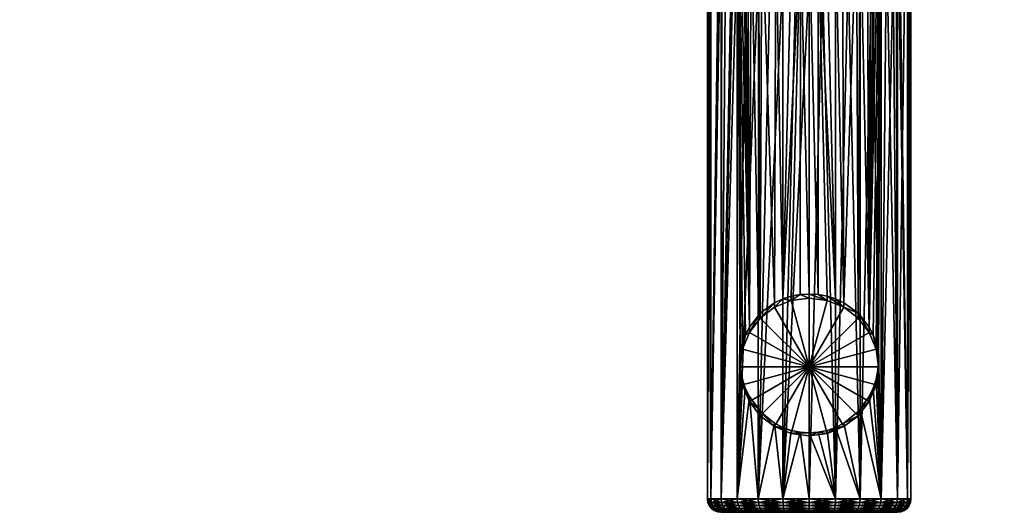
# Model space of a CAD drawing. Extents: x -0.149 to 0.247, y -0.2 to 0.098.
# Tile 1 of 223: x -0.146 to 0.038, y -0.2 to -0.108. Entities that reach past the tile are written whole.
import ezdxf

# ---------------------------------------------------------------- set-up
doc = ezdxf.new("R2010")
doc.units = 0
doc.layers.add('mesh', color=7, linetype='CONTINUOUS')

msp = doc.modelspace()

# ---------------------------------------------------------------- meshes
at = {"layer": 'mesh'}
mesh = msp.add_polyface(dxfattribs=at)
corners = [(-0.00386, -0.08906, -0.05546), (-0.00134, -0.0901, -0.05864), (-0.00386, -0.08906, -0.05864), (-0.00134, -0.0901, -0.05546), (-0.00313, -0.0878, -0.052), (-0.00487, -0.09081, -0.052), (-0.00186, -0.09206, -0.052), (-0.005, -0.08637, -0.052), (-0.00746, -0.08883, -0.052), (-0.00746, -0.08883, -0.04721), (-0.00487, -0.09081, -0.04833), (-0.00186, -0.09206, -0.04911), (-0.00355, -0.09148, -0.04874), (-0.0151, -0.08502, -0.02087), (-0.017, -0.1975, -0.02545), (-0.01542, -0.08143, -0.02144), (-0.01494, -0.08672, -0.02059), (-0.0151, -0.1975, -0.02086), (-0.01422, -0.09, -0.01947), (-0.01208, -0.1975, -0.01692), (-0.01208, -0.09469, -0.01692), (-0.01034, -0.09672, -0.01538), (-0.01307, -0.09299, -0.018), (-0.00814, -0.1975, -0.0139), (-0.00593, -0.09937, -0.01281), (-0.00355, -0.10006, -0.012), (-0.01069, -0.08323, -0.04507), (-0.01101, -0.08163, -0.04481), (-0.00982, -0.16539, -0.04574), (-0.01016, -0.08479, -0.04549), (-0.00945, -0.08624, -0.04601), (-0.00813, -0.16326, -0.04682), (-0.00812, -0.08797, -0.04681), (-0.00777, -0.16281, -0.04705), (-0.00509, -0.16086, -0.04826), (-0.00355, -0.16014, -0.04874), (-0.01208, -0.064, -0.04382), (-0.01056, -0.16684, -0.04518), (-0.01112, -0.08, -0.04471), (-0.01112, -0.16843, -0.04472), (-0.01144, -0.17006, -0.04442), (-0.01156, -0.17175, -0.04432), (-0.0151, -0.064, -0.03988), (-0.0151, -0.1975, -0.03988), (-0.017, -0.064, -0.03529), (-0.017, -0.1975, -0.03529), (-0.01765, -0.064, -0.03037), (-0.01765, -0.1975, -0.03037), (-0.017, -0.064, -0.02545), (-0.14614, -0.10237, -0.0084), (-0.14614, -0.09825, -0.01375), (-0.14614, -0.09637, -0.01567), (-0.14614, -0.09291, -0.01788), (-0.14614, -0.0914, -0.01884), (0.14888, -0.0929, 0.0269), (-0.1246, -0.08874, 0.029), (-0.12405, -0.08819, 0.02919), (-0.12525, -0.08915, 0.02885), (-0.00808, -0.09837, -0.01387), (-0.14614, -0.1005, -0.01145), (-0.12363, -0.08753, 0.0294), (-0.12337, -0.08672, 0.02963)]
mesh.append_faces([[corners[k] for k in face] for face in [(0, 1, 2, 2), (3, 1, 0, 0), (4, 5, 6, 6), (7, 8, 5, 5), (9, 5, 8, 8), (10, 5, 9, 9), (5, 11, 6, 6), (5, 12, 11, 11), (10, 12, 5, 5), (13, 14, 15, 15), (16, 17, 13, 13), (16, 18, 17, 17), (19, 20, 21, 21), (17, 22, 20, 20), (23, 24, 25, 25), (26, 27, 28, 28), (28, 29, 26, 26), (28, 30, 29, 29), (31, 32, 30, 30), (33, 9, 32, 32), (34, 9, 33, 33), (34, 10, 9, 9), (35, 10, 34, 34), (35, 12, 10, 10), (11, 12, 35, 35), (28, 36, 37, 37), (28, 38, 36, 36), (27, 38, 28, 28), (36, 39, 37, 37), (36, 40, 39, 39), (41, 40, 36, 36), (42, 43, 36, 36), (44, 45, 42, 42), (46, 47, 44, 44), (48, 14, 46, 46), (48, 15, 14, 14), (49, 25, 24, 24), (20, 50, 21, 21), (22, 51, 20, 20), (18, 52, 22, 22), (16, 53, 18, 18), (54, 55, 56, 56), (54, 57, 55, 55), (19, 21, 58, 58), (50, 58, 21, 21), (59, 24, 58, 58), (54, 60, 61, 61)]])
mesh = msp.add_polyface(dxfattribs=at)
corners = [(0.01784, -0.1975, -0.02086), (0.01776, -0.19815, -0.02091), (0.01481, -0.1975, -0.01692), (0.01965, -0.19815, -0.02547), (0.01974, -0.1975, -0.02545), (0.0203, -0.19815, -0.03037), (0.02038, -0.1975, -0.03037), (0.01965, -0.19815, -0.03527), (0.01974, -0.1975, -0.03529), (0.01776, -0.19815, -0.03984), (0.01784, -0.1975, -0.03988), (0.01475, -0.19815, -0.04376), (0.01481, -0.1975, -0.04382), (0.01696, -0.08999, -0.01948), (0.01762, -0.08669, -0.02052), (0.01581, -0.09299, -0.018), (0.01784, -0.08562, -0.02086), (0.0181, -0.08282, -0.02133), (0.01974, -0.064, -0.02545), (0.02038, -0.064, -0.03037), (0.01974, -0.064, -0.03529), (0.01784, -0.064, -0.03988), (0.01481, -0.064, -0.04382), (0.14888, -0.09165, -0.01872), (0.14888, -0.0867, -0.02054), (0.14888, -0.09292, -0.01789), (0.01481, -0.09469, -0.01692), (0.01306, -0.09672, -0.01538), (0.14888, -0.10237, -0.0084), (0.00386, -0.10045, -0.01152), (0.00137, -0.10058, -0.01135), (0.00629, -0.10006, -0.012), (0.14888, -0.09586, 0.02511), (-0.14614, -0.0929, 0.02689), (0.14888, -0.0929, 0.0269), (0.14888, -0.09826, 0.02279), (-0.14614, -0.09553, 0.02536), (0.14888, -0.10004, 0.02106), (-0.14614, -0.09826, 0.02279), (0.14888, -0.1024, 0.01745), (-0.14614, -0.09983, 0.02132), (0.14888, -0.10322, 0.01618), (-0.14614, -0.10241, 0.01746), (0.14888, -0.10505, 0.01123), (-0.14614, -0.10311, 0.01641), (0.14888, -0.10524, 0.01072), (-0.14614, -0.10506, 0.01123), (0.14888, -0.10598, 0.00495), (-0.14614, -0.10519, 0.0109), (-0.14614, -0.10237, -0.0084), (-0.12337, -0.08672, 0.02963), (0.13183, -0.08388, 0.03023), (0.13235, -0.08399, 0.03021), (0.13134, -0.08372, 0.03025), (0.13087, -0.08349, 0.03028), (0.13004, -0.08285, 0.03036), (0.0108, -0.09837, -0.01386), (0.00866, -0.09937, -0.01281), (0.14888, -0.09826, -0.01375), (0.14888, -0.08668, 0.02952)]
mesh.append_faces([[corners[k] for k in face] for face in [(0, 1, 2, 2), (0, 3, 1, 1), (4, 3, 0, 0), (4, 5, 3, 3), (6, 5, 4, 4), (6, 7, 5, 5), (8, 7, 6, 6), (8, 9, 7, 7), (10, 9, 8, 8), (10, 11, 9, 9), (12, 11, 10, 10), (0, 13, 14, 14), (0, 15, 13, 13), (2, 15, 0, 0), (16, 0, 14, 14), (16, 4, 0, 0), (17, 4, 16, 16), (18, 4, 17, 17), (18, 6, 4, 4), (19, 6, 18, 18), (19, 8, 6, 6), (20, 8, 19, 19), (20, 10, 8, 8), (21, 10, 20, 20), (21, 12, 10, 10), (22, 12, 21, 21), (23, 14, 13, 13), (24, 16, 14, 14), (25, 26, 27, 27), (25, 15, 26, 26), (28, 29, 30, 30), (28, 31, 29, 29), (32, 33, 34, 34), (35, 36, 32, 32), (37, 38, 35, 35), (39, 40, 37, 37), (41, 42, 39, 39), (43, 44, 41, 41), (45, 46, 43, 43), (47, 48, 45, 45), (30, 49, 28, 28), (50, 51, 52, 52), (50, 53, 51, 51), (50, 54, 53, 53), (50, 55, 54, 54), (56, 25, 27, 27), (57, 58, 56, 56), (59, 50, 52, 52)]])
mesh = msp.add_polyface(dxfattribs=at)
corners = [(0.00137, -0.17284, -0.05681), (-0.00198, -0.1604, -0.0579), (-0.00509, -0.16169, -0.05779), (-0.00982, -0.1664, -0.05737), (-0.01112, -0.16951, -0.0571), (-0.00777, -0.16374, -0.05761), (-0.01112, -0.17617, -0.05652), (-0.00982, -0.17928, -0.05625), (-0.01156, -0.17284, -0.05681), (-0.00777, -0.18195, -0.05601), (-0.00509, -0.18399, -0.05584), (-0.00355, -0.16014, -0.04874), (-0.00509, -0.16086, -0.04826), (-0.00777, -0.16281, -0.04705), (-0.00813, -0.16326, -0.04682), (-0.00982, -0.16539, -0.04574), (-0.01056, -0.16684, -0.04518), (-0.01112, -0.16843, -0.04472), (-0.01144, -0.17006, -0.04442), (-0.01156, -0.17175, -0.04432), (-0.01144, -0.17346, -0.04442), (-0.01112, -0.17514, -0.04472), (-0.01057, -0.1768, -0.04518), (-0.00982, -0.17836, -0.04574), (-0.00813, -0.18067, -0.04682), (-0.00777, -0.18116, -0.04705), (-0.00509, -0.18333, -0.04826), (-0.0151, -0.08502, -0.02087), (-0.0151, -0.1975, -0.02086), (-0.017, -0.1975, -0.02545), (-0.01208, -0.09469, -0.01692), (-0.01208, -0.1975, -0.01692), (-0.01422, -0.09, -0.01947), (-0.01307, -0.09299, -0.018), (-0.00814, -0.1975, -0.0139), (-0.00355, -0.10006, -0.012), (-0.00355, -0.1975, -0.012), (-0.00945, -0.08624, -0.04601), (-0.00812, -0.08797, -0.04681), (-0.01208, -0.1975, -0.04382), (-0.01208, -0.064, -0.04382), (-0.0151, -0.1975, -0.03988), (-0.0151, -0.064, -0.03988), (-0.017, -0.1975, -0.03529), (-0.017, -0.064, -0.03529), (-0.01765, -0.1975, -0.03037), (-0.01765, -0.064, -0.03037), (-0.00808, -0.09837, -0.01387), (-0.00593, -0.09937, -0.01281)]
mesh.append_faces([[corners[k] for k in face] for face in [(0, 1, 2, 2), (0, 3, 4, 4), (0, 5, 3, 3), (2, 5, 0, 0), (0, 6, 7, 7), (0, 8, 6, 6), (4, 8, 0, 0), (0, 9, 10, 10), (7, 9, 0, 0), (11, 2, 1, 1), (12, 2, 11, 11), (12, 5, 2, 2), (13, 5, 12, 12), (14, 5, 13, 13), (14, 3, 5, 5), (15, 3, 14, 14), (16, 3, 15, 15), (16, 4, 3, 3), (17, 4, 16, 16), (18, 4, 17, 17), (18, 8, 4, 4), (19, 8, 18, 18), (20, 8, 19, 19), (20, 6, 8, 8), (21, 6, 20, 20), (22, 6, 21, 21), (22, 7, 6, 6), (23, 7, 22, 22), (24, 7, 23, 23), (24, 9, 7, 7), (25, 9, 24, 24), (25, 10, 9, 9), (26, 10, 25, 25), (27, 28, 29, 29), (28, 30, 31, 31), (32, 33, 28, 28), (34, 35, 36, 36), (14, 37, 15, 15), (13, 38, 14, 14), (39, 20, 19, 19), (39, 21, 20, 20), (40, 39, 19, 19), (40, 41, 39, 39), (42, 43, 41, 41), (44, 45, 43, 43), (46, 29, 45, 45), (31, 47, 34, 34), (47, 48, 34, 34)]])
mesh = msp.add_polyface(dxfattribs=at)
corners = [(0.00471, -0.1604, -0.0579), (0.00471, -0.15963, -0.04909), (0.00307, -0.15932, -0.04931), (0.01051, -0.16281, -0.04705), (0.00783, -0.16169, -0.05779), (0.01051, -0.16374, -0.05761), (0.00783, -0.16086, -0.04826), (0.00629, -0.16014, -0.04874), (0.00137, -0.15922, -0.04939), (0.00137, -0.15997, -0.05794), (-0.00033, -0.15932, -0.04931), (-0.00198, -0.1604, -0.0579), (-0.00198, -0.15963, -0.04909), (-0.00355, -0.16014, -0.04874), (-0.00355, -0.1975, -0.012), (-0.00355, -0.10006, -0.012), (-0.00114, -0.10045, -0.01152), (0.00137, -0.10058, -0.01135), (0.00386, -0.10045, -0.01152), (0.00137, -0.1975, -0.01135), (0.00629, -0.10006, -0.012), (0.00629, -0.1975, -0.012), (0.00866, -0.09937, -0.01281), (0.01481, -0.1975, -0.01692), (0.01481, -0.09469, -0.01692), (0.01581, -0.09299, -0.018), (0.01306, -0.09672, -0.01538), (-0.00027, -0.09238, -0.04932), (-0.00186, -0.09206, -0.04911), (0.01481, -0.064, -0.04382), (0.01385, -0.16843, -0.04472), (0.01418, -0.17007, -0.04442), (0.01331, -0.16685, -0.04517), (0.01256, -0.16539, -0.04574), (0.01218, -0.08624, -0.04601), (0.01086, -0.08797, -0.04681), (0.01343, -0.08323, -0.04507), (0.0129, -0.0848, -0.0455), (0.01386, -0.08, -0.04471), (0.01086, -0.16326, -0.04682), (0.0102, -0.08883, -0.04721), (0.0046, -0.09206, -0.04911), (0.00301, -0.09238, -0.04932), (0.00629, -0.09148, -0.04874), (0.00761, -0.09081, -0.04833), (0.00137, -0.09249, -0.04939), (0.01429, -0.17175, -0.04432), (0.01481, -0.1975, -0.04382), (0.0108, -0.09837, -0.01386), (0.01088, -0.1975, -0.0139)]
mesh.append_faces([[corners[k] for k in face] for face in [(0, 1, 2, 2), (3, 4, 5, 5), (6, 4, 3, 3), (4, 1, 0, 0), (4, 7, 1, 1), (6, 7, 4, 4), (8, 0, 2, 2), (8, 9, 0, 0), (10, 9, 8, 8), (10, 11, 9, 9), (12, 11, 10, 10), (13, 11, 12, 12), (14, 15, 16, 16), (17, 14, 16, 16), (18, 19, 17, 17), (20, 21, 18, 18), (22, 21, 20, 20), (23, 24, 25, 25), (26, 24, 23, 23), (27, 13, 12, 12), (27, 28, 13, 13), (29, 30, 31, 31), (29, 32, 30, 30), (33, 32, 29, 29), (33, 34, 35, 35), (36, 37, 33, 33), (29, 38, 33, 33), (35, 39, 33, 33), (35, 3, 39, 39), (40, 3, 35, 35), (40, 6, 3, 3), (7, 41, 42, 42), (7, 43, 41, 41), (6, 43, 7, 7), (6, 44, 43, 43), (40, 44, 6, 6), (42, 1, 7, 7), (42, 2, 1, 1), (45, 2, 42, 42), (45, 8, 2, 2), (27, 8, 45, 45), (27, 10, 8, 8), (12, 10, 27, 27), (29, 46, 47, 47), (31, 46, 29, 29), (48, 49, 22, 22), (49, 48, 26, 26)]])
mesh = msp.add_polyface(dxfattribs=at)
corners = [(0.00372, -0.08879, -0.06), (0.00372, -0.08879, -0.061), (0.00137, -0.0891, -0.06), (-0.00099, -0.08879, -0.06), (0.00137, -0.0891, -0.061), (-0.00099, -0.08879, -0.061), (-0.00134, -0.0901, -0.05864), (-0.00386, -0.08906, -0.05864), (0.00137, -0.09046, -0.05864), (0.00407, -0.0901, -0.05864), (0.00592, -0.08788, -0.06), (0.0066, -0.08906, -0.05864), (0.00407, -0.0901, -0.05546), (0.00137, -0.09046, -0.05546), (0.0066, -0.08906, -0.05546), (-0.00134, -0.0901, -0.05546), (0.0037, -0.0887, -0.05401), (0.00137, -0.08901, -0.05401), (-0.00096, -0.0887, -0.05401), (-0.00386, -0.08906, -0.05546), (-0.00313, -0.0878, -0.05401), (0.00137, -0.08901, -0.052), (-0.00096, -0.0887, -0.052), (0.00587, -0.0878, -0.052), (0.00761, -0.09081, -0.052), (0.0102, -0.08883, -0.052), (0.0037, -0.0887, -0.052), (0.0046, -0.09206, -0.052), (0.00137, -0.09249, -0.052), (-0.00186, -0.09206, -0.052), (-0.00313, -0.0878, -0.052), (0.00629, -0.09148, -0.04874), (0.00761, -0.09081, -0.04833), (0.0102, -0.08883, -0.04721), (0.0046, -0.09206, -0.04911), (0.00301, -0.09238, -0.04932), (0.00137, -0.09249, -0.04939), (-0.00027, -0.09238, -0.04932), (-0.00186, -0.09206, -0.04911), (0.01256, -0.16539, -0.04574), (0.0129, -0.0848, -0.0455), (0.01218, -0.08624, -0.04601), (0.01375, -0.08164, -0.04481), (0.01343, -0.08323, -0.04507), (0.01386, -0.08, -0.04471), (-0.12599, -0.08941, 0.02875), (-0.12525, -0.08915, 0.02885), (0.14888, -0.0929, 0.0269), (-0.12405, -0.08819, 0.02919), (-0.12363, -0.08753, 0.0294)]
mesh.append_faces([[corners[k] for k in face] for face in [(0, 1, 2, 2), (3, 4, 5, 5), (2, 4, 3, 3), (2, 1, 4, 4), (6, 3, 7, 7), (6, 2, 3, 3), (8, 2, 6, 6), (8, 0, 2, 2), (9, 0, 8, 8), (9, 10, 0, 0), (11, 10, 9, 9), (12, 9, 13, 13), (12, 11, 9, 9), (14, 11, 12, 12), (15, 8, 6, 6), (13, 8, 15, 15), (13, 9, 8, 8), (12, 16, 14, 14), (12, 17, 16, 16), (13, 17, 12, 12), (13, 18, 17, 17), (15, 18, 13, 13), (19, 20, 15, 15), (21, 17, 22, 22), (21, 16, 17, 17), (23, 24, 25, 25), (26, 27, 24, 24), (21, 27, 26, 26), (21, 28, 27, 27), (22, 28, 21, 21), (22, 29, 28, 28), (30, 29, 22, 22), (31, 24, 27, 27), (32, 24, 31, 31), (32, 25, 24, 24), (33, 25, 32, 32), (27, 34, 31, 31), (27, 35, 34, 34), (28, 35, 27, 27), (28, 36, 35, 35), (29, 36, 28, 28), (29, 37, 36, 36), (38, 37, 29, 29), (39, 40, 41, 41), (39, 42, 43, 43), (39, 44, 42, 42), (45, 46, 47, 47), (48, 49, 47, 47)]])
mesh = msp.add_polyface(dxfattribs=at)
corners = [(0.00137, -0.17284, -0.05681), (0.00471, -0.18528, -0.05572), (0.00783, -0.18399, -0.05584), (0.00137, -0.18572, -0.05568), (-0.00198, -0.18528, -0.05572), (0.01256, -0.17928, -0.05625), (0.01385, -0.17617, -0.05652), (0.01051, -0.18195, -0.05601), (0.01385, -0.16951, -0.0571), (0.01256, -0.1664, -0.05737), (0.01429, -0.17284, -0.05681), (0.00783, -0.16169, -0.05779), (0.00471, -0.1604, -0.0579), (0.01051, -0.16374, -0.05761), (0.00137, -0.15997, -0.05794), (-0.00198, -0.1604, -0.0579), (-0.00509, -0.18399, -0.05584), (0.00629, -0.18413, -0.04874), (0.00783, -0.18333, -0.04826), (0.01051, -0.18116, -0.04705), (0.01086, -0.18067, -0.04682), (0.01256, -0.17836, -0.04574), (0.0133, -0.17681, -0.04518), (0.01385, -0.17514, -0.04472), (0.01418, -0.17347, -0.04442), (0.01429, -0.17175, -0.04432), (0.01418, -0.17007, -0.04442), (0.01385, -0.16843, -0.04472), (0.01331, -0.16685, -0.04517), (0.01256, -0.16539, -0.04574), (0.01086, -0.16326, -0.04682), (0.01051, -0.16281, -0.04705), (0.00471, -0.1847, -0.04909), (0.00307, -0.18505, -0.04931), (-0.00198, -0.1847, -0.04909), (-0.00034, -0.18505, -0.04931), (0.00137, -0.10058, -0.01135), (0.00137, -0.1975, -0.01135), (-0.00355, -0.1975, -0.012), (0.00386, -0.10045, -0.01152), (0.00629, -0.1975, -0.012), (0.00866, -0.09937, -0.01281), (0.01088, -0.1975, -0.0139), (0.01306, -0.09672, -0.01538), (0.01481, -0.1975, -0.01692), (0.01481, -0.1975, -0.04382)]
mesh.append_faces([[corners[k] for k in face] for face in [(0, 1, 2, 2), (0, 3, 1, 1), (4, 3, 0, 0), (0, 5, 6, 6), (0, 7, 5, 5), (2, 7, 0, 0), (0, 8, 9, 9), (0, 10, 8, 8), (6, 10, 0, 0), (0, 11, 12, 12), (0, 13, 11, 11), (9, 13, 0, 0), (0, 14, 15, 15), (12, 14, 0, 0), (0, 16, 4, 4), (17, 2, 1, 1), (18, 2, 17, 17), (18, 7, 2, 2), (19, 7, 18, 18), (20, 7, 19, 19), (20, 5, 7, 7), (21, 5, 20, 20), (22, 5, 21, 21), (22, 6, 5, 5), (23, 6, 22, 22), (24, 6, 23, 23), (24, 10, 6, 6), (25, 10, 24, 24), (26, 10, 25, 25), (26, 8, 10, 10), (27, 8, 26, 26), (28, 8, 27, 27), (28, 9, 8, 8), (29, 9, 28, 28), (30, 9, 29, 29), (30, 13, 9, 9), (31, 13, 30, 30), (1, 32, 17, 17), (1, 33, 32, 32), (34, 35, 4, 4), (36, 37, 38, 38), (39, 40, 37, 37), (41, 42, 40, 40), (42, 43, 44, 44), (45, 23, 22, 22), (45, 24, 23, 23), (25, 24, 45, 45), (45, 21, 20, 20)]])
mesh = msp.add_polyface(dxfattribs=at)
corners = [(-0.00355, -0.1975, -0.04874), (-0.0081, -0.19815, -0.04677), (-0.00353, -0.19815, -0.04866), (-0.00814, -0.1975, -0.04684), (-0.01202, -0.19815, -0.04376), (-0.01208, -0.1975, -0.04382), (-0.01503, -0.19815, -0.03984), (-0.0151, -0.1975, -0.03988), (-0.01692, -0.19815, -0.03527), (-0.017, -0.1975, -0.03529), (-0.01756, -0.19815, -0.03037), (-0.01765, -0.1975, -0.03037), (-0.01692, -0.19815, -0.02547), (-0.017, -0.1975, -0.02545), (-0.01503, -0.19815, -0.02091), (-0.0151, -0.1975, -0.02086), (-0.01202, -0.19815, -0.01698), (-0.01208, -0.1975, -0.01692), (-0.0081, -0.19815, -0.01398), (-0.00814, -0.1975, -0.0139), (-0.00353, -0.19815, -0.01208), (-0.00355, -0.1975, -0.012), (-0.00797, -0.19875, -0.04655), (-0.01184, -0.19875, -0.04358), (-0.01481, -0.19875, -0.03971), (-0.01668, -0.19875, -0.03521), (-0.01731, -0.19875, -0.03037), (-0.01668, -0.19875, -0.02554), (-0.01481, -0.19875, -0.02103), (-0.01184, -0.19875, -0.01716), (-0.00797, -0.19875, -0.01419), (-0.00347, -0.19875, -0.01233), (-0.00509, -0.18399, -0.05584), (-0.00198, -0.1847, -0.04909), (-0.00198, -0.18528, -0.05572), (-0.00355, -0.18413, -0.04874), (-0.00509, -0.18333, -0.04826), (-0.00982, -0.17836, -0.04574), (-0.00813, -0.18067, -0.04682), (-0.01057, -0.1768, -0.04518), (-0.01112, -0.17514, -0.04472), (-0.00777, -0.18116, -0.04705)]
mesh.append_faces([[corners[k] for k in face] for face in [(0, 1, 2, 2), (3, 1, 0, 0), (3, 4, 1, 1), (5, 4, 3, 3), (5, 6, 4, 4), (7, 6, 5, 5), (7, 8, 6, 6), (9, 8, 7, 7), (9, 10, 8, 8), (11, 10, 9, 9), (11, 12, 10, 10), (13, 12, 11, 11), (13, 14, 12, 12), (15, 14, 13, 13), (15, 16, 14, 14), (17, 16, 15, 15), (17, 18, 16, 16), (19, 18, 17, 17), (19, 20, 18, 18), (21, 20, 19, 19), (1, 22, 2, 2), (4, 23, 1, 1), (6, 24, 4, 4), (8, 25, 6, 6), (10, 26, 8, 8), (10, 27, 26, 26), (12, 27, 10, 10), (12, 28, 27, 27), (14, 28, 12, 12), (14, 29, 28, 28), (16, 29, 14, 14), (16, 30, 29, 29), (18, 30, 16, 16), (18, 31, 30, 30), (20, 31, 18, 18), (32, 33, 34, 34), (32, 35, 33, 33), (36, 35, 32, 32), (37, 3, 38, 38), (37, 5, 3, 3), (39, 5, 37, 37), (39, 40, 5, 5), (36, 0, 35, 35), (36, 3, 0, 0), (41, 3, 36, 36), (41, 38, 3, 3), (0, 33, 35, 35)]])
mesh = msp.add_polyface(dxfattribs=at)
corners = [(0.00629, -0.1975, -0.012), (0.00627, -0.19815, -0.01208), (0.00137, -0.1975, -0.01135), (0.01083, -0.19815, -0.01398), (0.01088, -0.1975, -0.0139), (0.01475, -0.19815, -0.01698), (0.01481, -0.1975, -0.01692), (0.01776, -0.19815, -0.02091), (0.01481, -0.1975, -0.04382), (0.01083, -0.19815, -0.04677), (0.01475, -0.19815, -0.04376), (0.01088, -0.1975, -0.04684), (0.00627, -0.19815, -0.04866), (0.00629, -0.1975, -0.04874), (0.00137, -0.19815, -0.0493), (0.00137, -0.1975, -0.04939), (-0.00353, -0.19815, -0.04866), (-0.00355, -0.1975, -0.04874), (-0.00355, -0.1975, -0.012), (0.00137, -0.19815, -0.01144), (-0.00353, -0.19815, -0.01208), (0.0062, -0.19875, -0.01233), (0.01071, -0.19875, -0.01419), (0.01458, -0.19875, -0.01716), (0.01071, -0.19875, -0.04655), (0.0062, -0.19875, -0.04842), (0.00137, -0.19875, -0.04905), (-0.00347, -0.19875, -0.04842), (0.00137, -0.19875, -0.01169), (-0.00347, -0.19875, -0.01233), (0.00137, -0.18572, -0.05568), (0.00307, -0.18505, -0.04931), (0.00471, -0.18528, -0.05572), (0.00137, -0.18517, -0.04939), (-0.00198, -0.18528, -0.05572), (-0.00034, -0.18505, -0.04931), (0.00629, -0.18413, -0.04874), (0.00471, -0.1847, -0.04909), (0.01086, -0.18067, -0.04682), (0.01051, -0.18116, -0.04705), (0.0133, -0.17681, -0.04518), (0.01256, -0.17836, -0.04574), (0.00783, -0.18333, -0.04826), (-0.00198, -0.1847, -0.04909)]
mesh.append_faces([[corners[k] for k in face] for face in [(0, 1, 2, 2), (0, 3, 1, 1), (4, 3, 0, 0), (4, 5, 3, 3), (6, 5, 4, 4), (6, 7, 5, 5), (8, 9, 10, 10), (11, 9, 8, 8), (11, 12, 9, 9), (13, 12, 11, 11), (13, 14, 12, 12), (15, 14, 13, 13), (15, 16, 14, 14), (17, 16, 15, 15), (18, 19, 20, 20), (2, 19, 18, 18), (2, 1, 19, 19), (1, 21, 19, 19), (3, 22, 1, 1), (5, 23, 3, 3), (9, 24, 10, 10), (9, 25, 24, 24), (12, 25, 9, 9), (12, 26, 25, 25), (14, 26, 12, 12), (14, 27, 26, 26), (16, 27, 14, 14), (20, 28, 29, 29), (19, 28, 20, 20), (19, 21, 28, 28), (30, 31, 32, 32), (30, 33, 31, 31), (34, 33, 30, 30), (34, 35, 33, 33), (13, 36, 37, 37), (11, 38, 39, 39), (8, 38, 11, 11), (40, 41, 8, 8), (11, 36, 13, 13), (11, 42, 36, 36), (39, 42, 11, 11), (17, 35, 43, 43), (15, 35, 17, 17), (15, 33, 35, 35), (13, 33, 15, 15), (13, 31, 33, 33), (37, 31, 13, 13)]])
mesh = msp.add_polyface(dxfattribs=at)
corners = [(-0.01202, -0.19815, -0.04376), (-0.01481, -0.19875, -0.03971), (-0.01184, -0.19875, -0.04358), (-0.01503, -0.19815, -0.03984), (-0.01668, -0.19875, -0.03521), (-0.01692, -0.19815, -0.03527), (-0.01731, -0.19875, -0.03037), (-0.01447, -0.19927, -0.03951), (-0.01156, -0.19927, -0.0433), (-0.01629, -0.19927, -0.0351), (-0.01692, -0.19927, -0.03037), (-0.01629, -0.19927, -0.02564), (-0.01668, -0.19875, -0.02554), (-0.01447, -0.19927, -0.02123), (-0.01481, -0.19875, -0.02103), (-0.01156, -0.19927, -0.01744), (-0.01184, -0.19875, -0.01716), (-0.01402, -0.19967, -0.03925), (-0.01579, -0.19967, -0.03497), (-0.0164, -0.19967, -0.03037), (-0.01579, -0.19967, -0.02577), (-0.01402, -0.19967, -0.02149), (-0.01119, -0.19967, -0.01781), (-0.0135, -0.19991, -0.03895), (-0.01119, -0.19967, -0.04293), (-0.01521, -0.19991, -0.03481), (-0.01579, -0.19991, -0.03037), (-0.01521, -0.19991, -0.02593), (-0.0135, -0.19991, -0.02179), (-0.01077, -0.19991, -0.01823), (-0.01459, -0.2, -0.03465), (-0.01294, -0.2, -0.03863), (-0.01515, -0.2, -0.03037), (-0.01459, -0.2, -0.0261), (-0.01294, -0.2, -0.02211), (-0.01031, -0.2, -0.01869)]
mesh.append_faces([[corners[k] for k in face] for face in [(0, 1, 2, 2), (3, 4, 1, 1), (5, 6, 4, 4), (2, 7, 8, 8), (1, 7, 2, 2), (1, 9, 7, 7), (4, 9, 1, 1), (4, 10, 9, 9), (6, 10, 4, 4), (6, 11, 10, 10), (12, 11, 6, 6), (12, 13, 11, 11), (14, 13, 12, 12), (14, 15, 13, 13), (16, 15, 14, 14), (7, 17, 8, 8), (7, 18, 17, 17), (9, 18, 7, 7), (9, 19, 18, 18), (10, 19, 9, 9), (10, 20, 19, 19), (11, 20, 10, 10), (11, 21, 20, 20), (13, 21, 11, 11), (13, 22, 21, 21), (15, 22, 13, 13), (17, 23, 24, 24), (17, 25, 23, 23), (18, 25, 17, 17), (18, 26, 25, 25), (19, 26, 18, 18), (19, 27, 26, 26), (20, 27, 19, 19), (20, 28, 27, 27), (21, 28, 20, 20), (21, 29, 28, 28), (22, 29, 21, 21), (23, 30, 31, 31), (25, 30, 23, 23), (25, 32, 30, 30), (26, 32, 25, 25), (26, 33, 32, 32), (27, 33, 26, 26), (27, 34, 33, 33), (28, 34, 27, 27), (28, 35, 34, 34), (29, 35, 28, 28)]])
mesh = msp.add_polyface(dxfattribs=at)
corners = [(0.00137, -0.2, -0.03037), (-0.00291, -0.2, -0.04632), (-0.00689, -0.2, -0.04467), (-0.01294, -0.2, -0.03863), (-0.01459, -0.2, -0.03465), (-0.01031, -0.2, -0.04205), (-0.01459, -0.2, -0.0261), (-0.01294, -0.2, -0.02211), (-0.01515, -0.2, -0.03037), (-0.00689, -0.2, -0.01607), (-0.00291, -0.2, -0.01442), (-0.01031, -0.2, -0.01869), (-0.00353, -0.19815, -0.04866), (-0.00797, -0.19875, -0.04655), (-0.00347, -0.19875, -0.04842), (-0.0081, -0.19815, -0.04677), (-0.01184, -0.19875, -0.04358), (-0.00777, -0.19927, -0.04621), (-0.00336, -0.19927, -0.04803), (-0.01156, -0.19927, -0.0433), (-0.01184, -0.19875, -0.01716), (-0.00777, -0.19927, -0.01454), (-0.01156, -0.19927, -0.01744), (-0.00797, -0.19875, -0.01419), (-0.00336, -0.19927, -0.01271), (-0.00347, -0.19875, -0.01233), (-0.00751, -0.19967, -0.04576), (-0.00323, -0.19967, -0.04753), (-0.01119, -0.19967, -0.04293), (-0.01402, -0.19967, -0.03925), (-0.00751, -0.19967, -0.01498), (-0.01119, -0.19967, -0.01781), (-0.00323, -0.19967, -0.01321), (-0.00721, -0.19991, -0.04523), (-0.00307, -0.19991, -0.04695), (-0.01077, -0.19991, -0.04251), (-0.0135, -0.19991, -0.03895), (-0.00721, -0.19991, -0.01551), (-0.01077, -0.19991, -0.01823), (-0.00307, -0.19991, -0.01379)]
mesh.append_faces([[corners[k] for k in face] for face in [(0, 1, 2, 2), (0, 3, 4, 4), (0, 5, 3, 3), (2, 5, 0, 0), (0, 6, 7, 7), (0, 8, 6, 6), (4, 8, 0, 0), (0, 9, 10, 10), (0, 11, 9, 9), (7, 11, 0, 0), (12, 13, 14, 14), (15, 16, 13, 13), (14, 17, 18, 18), (13, 17, 14, 14), (13, 19, 17, 17), (16, 19, 13, 13), (20, 21, 22, 22), (23, 21, 20, 20), (23, 24, 21, 21), (25, 24, 23, 23), (18, 26, 27, 27), (17, 26, 18, 18), (17, 28, 26, 26), (19, 28, 17, 17), (19, 29, 28, 28), (22, 30, 31, 31), (21, 30, 22, 22), (21, 32, 30, 30), (24, 32, 21, 21), (27, 33, 34, 34), (26, 33, 27, 27), (26, 35, 33, 33), (28, 35, 26, 26), (28, 36, 35, 35), (31, 37, 38, 38), (30, 37, 31, 31), (30, 39, 37, 37), (32, 39, 30, 30), (34, 2, 1, 1), (33, 2, 34, 34), (33, 5, 2, 2), (35, 5, 33, 33), (35, 3, 5, 5), (36, 3, 35, 35), (38, 9, 11, 11), (37, 9, 38, 38), (37, 10, 9, 9), (39, 10, 37, 37)]])
mesh = msp.add_polyface(dxfattribs=at)
corners = [(0.00137, -0.2, -0.03037), (0.00564, -0.2, -0.01442), (0.00963, -0.2, -0.01607), (0.00137, -0.2, -0.01385), (-0.00291, -0.2, -0.01442), (0.01305, -0.2, -0.01869), (0.00963, -0.2, -0.04467), (0.00564, -0.2, -0.04632), (0.01567, -0.2, -0.03863), (0.01305, -0.2, -0.04205), (0.00137, -0.2, -0.04689), (-0.00291, -0.2, -0.04632), (0.00627, -0.19815, -0.01208), (0.01071, -0.19875, -0.01419), (0.0062, -0.19875, -0.01233), (0.0061, -0.19927, -0.01271), (0.00137, -0.19875, -0.01169), (0.01051, -0.19927, -0.01454), (0.0062, -0.19875, -0.04842), (0.00137, -0.19927, -0.04866), (0.0061, -0.19927, -0.04803), (0.00137, -0.19875, -0.04905), (-0.00336, -0.19927, -0.04803), (-0.00347, -0.19875, -0.04842), (-0.00347, -0.19875, -0.01233), (0.00137, -0.19927, -0.01209), (-0.00336, -0.19927, -0.01271), (0.00597, -0.19967, -0.01321), (0.01025, -0.19967, -0.01498), (0.00137, -0.19967, -0.04814), (0.00597, -0.19967, -0.04753), (-0.00323, -0.19967, -0.04753), (0.00137, -0.19967, -0.0126), (-0.00323, -0.19967, -0.01321), (0.00581, -0.19991, -0.01379), (0.00995, -0.19991, -0.01551), (0.00137, -0.19991, -0.04753), (0.00581, -0.19991, -0.04695), (-0.00307, -0.19991, -0.04695), (0.00137, -0.19991, -0.01321), (-0.00307, -0.19991, -0.01379), (0.00995, -0.19991, -0.04523)]
mesh.append_faces([[corners[k] for k in face] for face in [(0, 1, 2, 2), (0, 3, 1, 1), (4, 3, 0, 0), (2, 5, 0, 0), (0, 6, 7, 7), (8, 9, 0, 0), (0, 10, 11, 11), (7, 10, 0, 0), (12, 13, 14, 14), (14, 15, 16, 16), (14, 17, 15, 15), (18, 19, 20, 20), (21, 19, 18, 18), (21, 22, 19, 19), (23, 22, 21, 21), (24, 25, 26, 26), (16, 25, 24, 24), (16, 15, 25, 25), (15, 27, 25, 25), (15, 28, 27, 27), (20, 29, 30, 30), (19, 29, 20, 20), (19, 31, 29, 29), (22, 31, 19, 19), (26, 32, 33, 33), (25, 32, 26, 26), (25, 27, 32, 32), (27, 34, 32, 32), (27, 35, 34, 34), (30, 36, 37, 37), (29, 36, 30, 30), (29, 38, 36, 36), (31, 38, 29, 29), (33, 39, 40, 40), (32, 39, 33, 33), (32, 34, 39, 39), (34, 1, 39, 39), (34, 2, 1, 1), (35, 2, 34, 34), (37, 7, 41, 41), (37, 10, 7, 7), (36, 10, 37, 37), (36, 11, 10, 10), (38, 11, 36, 36), (40, 3, 4, 4), (39, 3, 40, 40), (39, 1, 3, 3)]])
mesh = msp.add_polyface(dxfattribs=at)
corners = [(0.00137, -0.2, -0.03037), (0.01567, -0.2, -0.02211), (0.01732, -0.2, -0.0261), (0.01305, -0.2, -0.01869), (0.01732, -0.2, -0.03465), (0.01567, -0.2, -0.03863), (0.01788, -0.2, -0.03037), (0.01305, -0.2, -0.04205), (0.00963, -0.2, -0.04467), (0.01083, -0.19815, -0.01398), (0.01458, -0.19875, -0.01716), (0.01071, -0.19875, -0.01419), (0.01475, -0.19815, -0.01698), (0.01755, -0.19875, -0.02103), (0.01475, -0.19815, -0.04376), (0.01071, -0.19875, -0.04655), (0.01458, -0.19875, -0.04358), (0.01051, -0.19927, -0.01454), (0.0062, -0.19875, -0.01233), (0.0143, -0.19927, -0.01744), (0.0172, -0.19927, -0.02123), (0.01051, -0.19927, -0.04621), (0.0143, -0.19927, -0.0433), (0.0061, -0.19927, -0.04803), (0.0062, -0.19875, -0.04842), (0.01025, -0.19967, -0.01498), (0.0061, -0.19927, -0.01271), (0.01393, -0.19967, -0.01781), (0.01675, -0.19967, -0.02149), (0.01393, -0.19967, -0.04293), (0.0172, -0.19927, -0.03951), (0.01025, -0.19967, -0.04576), (0.00597, -0.19967, -0.04753), (0.00995, -0.19991, -0.01551), (0.00597, -0.19967, -0.01321), (0.0135, -0.19991, -0.01823), (0.01623, -0.19991, -0.02179), (0.01675, -0.19967, -0.03925), (0.0135, -0.19991, -0.04251), (0.01623, -0.19991, -0.03895), (0.00995, -0.19991, -0.04523), (0.00581, -0.19991, -0.04695), (0.00963, -0.2, -0.01607), (0.00564, -0.2, -0.04632)]
mesh.append_faces([[corners[k] for k in face] for face in [(0, 1, 2, 2), (0, 3, 1, 1), (0, 4, 5, 5), (0, 6, 4, 4), (2, 6, 0, 0), (0, 7, 8, 8), (9, 10, 11, 11), (12, 13, 10, 10), (14, 15, 16, 16), (11, 17, 18, 18), (11, 19, 17, 17), (10, 19, 11, 11), (10, 20, 19, 19), (16, 21, 22, 22), (15, 21, 16, 16), (15, 23, 21, 21), (24, 23, 15, 15), (17, 25, 26, 26), (17, 27, 25, 25), (19, 27, 17, 17), (19, 28, 27, 27), (20, 28, 19, 19), (22, 29, 30, 30), (22, 31, 29, 29), (21, 31, 22, 22), (21, 32, 31, 31), (23, 32, 21, 21), (25, 33, 34, 34), (25, 35, 33, 33), (27, 35, 25, 25), (27, 36, 35, 35), (28, 36, 27, 27), (37, 38, 39, 39), (29, 38, 37, 37), (29, 40, 38, 38), (31, 40, 29, 29), (31, 41, 40, 40), (32, 41, 31, 31), (33, 3, 42, 42), (35, 3, 33, 33), (35, 1, 3, 3), (36, 1, 35, 35), (39, 7, 5, 5), (38, 7, 39, 39), (38, 8, 7, 7), (40, 8, 38, 38), (40, 43, 8, 8)]])
mesh = msp.add_polyface(dxfattribs=at)
corners = [(0.01776, -0.19815, -0.02091), (0.01755, -0.19875, -0.02103), (0.01475, -0.19815, -0.01698), (0.01941, -0.19875, -0.02554), (0.01965, -0.19815, -0.02547), (0.02005, -0.19875, -0.03037), (0.0203, -0.19815, -0.03037), (0.01941, -0.19875, -0.03521), (0.01965, -0.19815, -0.03527), (0.01755, -0.19875, -0.03971), (0.01776, -0.19815, -0.03984), (0.01458, -0.19875, -0.04358), (0.01475, -0.19815, -0.04376), (0.0172, -0.19927, -0.02123), (0.01458, -0.19875, -0.01716), (0.01903, -0.19927, -0.02564), (0.01965, -0.19927, -0.03037), (0.01903, -0.19927, -0.0351), (0.0172, -0.19927, -0.03951), (0.0143, -0.19927, -0.0433), (0.01853, -0.19967, -0.02577), (0.01675, -0.19967, -0.02149), (0.01913, -0.19967, -0.03037), (0.01853, -0.19967, -0.03497), (0.01675, -0.19967, -0.03925), (0.01393, -0.19967, -0.04293), (0.01795, -0.19991, -0.02593), (0.01623, -0.19991, -0.02179), (0.01853, -0.19991, -0.03037), (0.01795, -0.19991, -0.03481), (0.01623, -0.19991, -0.03895), (0.01732, -0.2, -0.0261), (0.01567, -0.2, -0.02211), (0.01788, -0.2, -0.03037), (0.01732, -0.2, -0.03465), (0.01567, -0.2, -0.03863)]
mesh.append_faces([[corners[k] for k in face] for face in [(0, 1, 2, 2), (0, 3, 1, 1), (4, 3, 0, 0), (4, 5, 3, 3), (6, 5, 4, 4), (6, 7, 5, 5), (8, 7, 6, 6), (8, 9, 7, 7), (10, 9, 8, 8), (10, 11, 9, 9), (12, 11, 10, 10), (1, 13, 14, 14), (1, 15, 13, 13), (3, 15, 1, 1), (3, 16, 15, 15), (5, 16, 3, 3), (5, 17, 16, 16), (7, 17, 5, 5), (7, 18, 17, 17), (9, 18, 7, 7), (9, 19, 18, 18), (11, 19, 9, 9), (13, 20, 21, 21), (15, 20, 13, 13), (15, 22, 20, 20), (16, 22, 15, 15), (16, 23, 22, 22), (17, 23, 16, 16), (17, 24, 23, 23), (18, 24, 17, 17), (18, 25, 24, 24), (21, 26, 27, 27), (20, 26, 21, 21), (20, 28, 26, 26), (22, 28, 20, 20), (22, 29, 28, 28), (23, 29, 22, 22), (23, 30, 29, 29), (24, 30, 23, 23), (27, 31, 32, 32), (26, 31, 27, 27), (26, 33, 31, 31), (28, 33, 26, 26), (28, 34, 33, 33), (29, 34, 28, 28), (29, 35, 34, 34), (30, 35, 29, 29)]])

doc.saveas('drawing.dxf')
